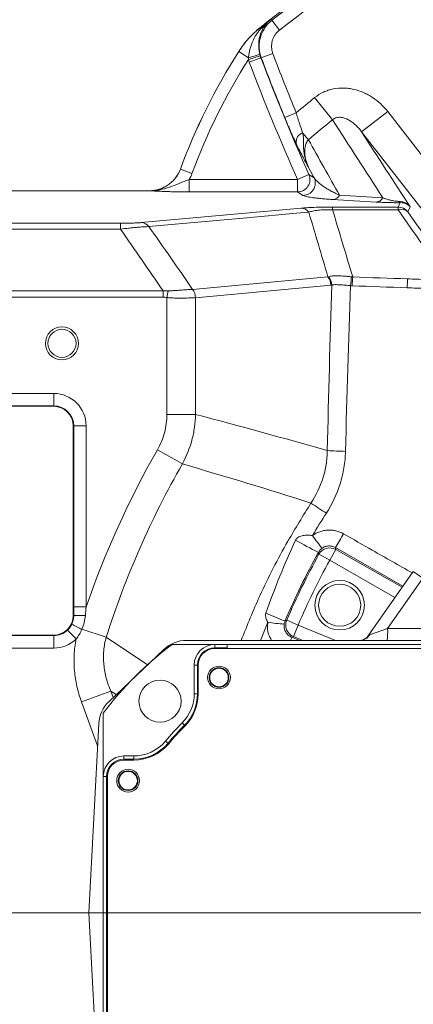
# Model space of a CAD drawing. Header units: millimetres. Extents: x 0 to 16820, y 0 to 11880.
# Tile 9 of 100: x 2556 to 2652, y 6308 to 6547. Entities that reach past the tile are written whole.
import ezdxf

# ---------------------------------------------------------------- set-up
doc = ezdxf.new("R2010")
doc.units = ezdxf.units.MM
doc.header["$LTSCALE"] = 20
doc.linetypes.add('CENTERX2', pattern=[20.32, 12.7, -2.54, 2.54, -2.54])
doc.styles.add('SLDTEXTSTYLE0', font='TXT', dxfattribs={"width": 0.605})
doc.dimstyles.new('SLDDIMSTYLE1', dxfattribs={"dimtxt": 140, "dimasz": 100, "dimexe": 0, "dimexo": 0.0625, "dimgap": 35, "dimtad": 1, "dimtoh": 1, "dimdec": 4, "dimlfac": 20, "dimzin": 12, "dimdsep": 46, "dimtxsty": 'SLDTEXTSTYLE0', "dimsah": 1, "dimcen": 0.09, "dimadec": 1, "dimazin": 0, "dimtfac": 1, "dimtofl": 0, "dimtmove": 0, "dimatfit": 3, "dimfxl": 1, "dimfrac": 2, "dimtolj": 1, "dimtzin": 12, "dimarcsym": 0})

# ---------------------------------------------------------------- blocks, each defined once
blk = doc.blocks.new('*D4')
at = {"color": 7, "linetype": 'Continuous', "lineweight": 0}
for p, q in [((1293.27, 6330.23), (473.82, 6330.23)), ((4279.76, 6330.23), (5099.21, 6330.23))]:
    blk.add_line(p, q, dxfattribs=at)
blk.add_arc((2786.51, 6330.23), 2282.69, 0, 180, dxfattribs=at)
for points in [[(503.82, 6330.23), (521, 6429.88), (491.01, 6430.54)], [(5069.21, 6330.23), (5082.02, 6430.54), (5052.02, 6429.88)]]:
    blk.add_solid(points, dxfattribs=at)
at = {"color": 7, "linetype": 'Continuous', "lineweight": 0, "char_height": 140, "attachment_point": 1, "style": 'SLDTEXTSTYLE0'}
for s, insert in [('180°', (2643.81, 8793.4)), ('+', (2531.57, 8793.4))]:
    blk.add_mtext(s, dxfattribs=dict(at, insert=insert))
blk = doc.blocks.new('*D5')
at = {"color": 7, "linetype": 'Continuous', "lineweight": 0}
for p, q in [((1293.27, 6330.23), (473.82, 6330.23)), ((4279.76, 6330.23), (5099.21, 6330.23))]:
    blk.add_line(p, q, dxfattribs=at)
blk.add_arc((2786.51, 6330.23), 2282.69, 180, 0, dxfattribs=at)
for points in [[(503.82, 6330.23), (491.01, 6229.93), (521, 6230.59)], [(5069.21, 6330.23), (5052.02, 6230.59), (5082.02, 6229.93)]]:
    blk.add_solid(points, dxfattribs=at)
at = {"color": 7, "linetype": 'Continuous', "lineweight": 0, "char_height": 140, "attachment_point": 1, "style": 'SLDTEXTSTYLE0'}
for s, insert in [('180°', (2619.65, 4228.01)), ('-', (2555.74, 4228.01))]:
    blk.add_mtext(s, dxfattribs=dict(at, insert=insert))

msp = doc.modelspace()

# ---------------------------------------------------------------- linework, layer by layer
at = {"color": 8, "linetype": 'Continuous', "lineweight": 0}
for p, q in [((2617.2968226, 6546.5313293), (2619.1428146, 6544.1717399)), ((2614.5315761, 6544.8200867), (2614.537889, 6544.8146013)), ((2614.7047331, 6544.6064242), (2614.537889, 6544.8146013)), ((2609.3013045, 6538.9719496), (2609.2952325, 6538.9777357)), ((2611.6560439, 6537.474803), (2609.3013045, 6538.9719496)), ((2614.4963855, 6537.9280326), (2611.6316531, 6537.0525567)), ((2614.6574003, 6537.4556583), (2611.8524589, 6536.4032078)), ((2614.7399125, 6537.4317874), (2617.5447457, 6538.4845262)), ((2631.9925601, 6522.4124187), (2627.6605357, 6527.8001592)), ((2620.42076, 6522.9826825), (2623.1915294, 6524.1220621)), ((2639.0345859, 6519.4901036), (2645.3443477, 6524.3902675)), ((2645.3443477, 6524.3902675), (2672.6318695, 6489.2531241)), ((2626.1898585, 6517.5988559), (2624.7589101, 6519.2711516)), ((2666.3221077, 6484.3529602), (2639.0345859, 6519.4901036)), ((2595.1628257, 6510.4558441), (2595.1686593, 6510.4478877)), ((2597.9790998, 6509.410211), (2595.1686593, 6510.4478877)), ((2626.280423, 6509.1460672), (2623.5451669, 6507.9238879)), ((2597.3009499, 6507.9238879), (2597.3009499, 6504.9279993)), ((2597.3009499, 6507.9238879), (2623.5451669, 6507.9238879)), ((2623.5451669, 6507.9238879), (2623.5451669, 6504.9279993)), ((2587.6741514, 6505.2259891), (2587.6684182, 6505.2342175)), ((2623.5451669, 6504.9279993), (2597.3009499, 6504.9279993)), ((2624.8297025, 6504.0961926), (2623.5451669, 6504.9279993)), ((2585.6810623, 6497.4978149), (2624.3724314, 6501.0047018)), ((2631.97941, 6501.2668402), (2647.8635432, 6501.2668402)), ((2631.97941, 6500.6076827), (2631.97941, 6501.2668402)), ((2647.8635432, 6501.2668402), (2648.387085, 6502.3362998)), ((2647.8635432, 6500.6076827), (2647.8635432, 6501.2668402)), ((2650.8098515, 6501.2936036), (2650.2297039, 6500.1085131)), ((2647.8635432, 6500.6076827), (2631.97941, 6500.6076827)), ((2505.5138564, 6497.3595202), (2580.63802, 6497.3595202)), ((2580.63802, 6497.3595202), (2580.63802, 6495.9134043)), ((2580.63802, 6495.9134043), (2505.5138564, 6495.9134043)), ((2598.1273164, 6481.2991286), (2630.8826782, 6484.3175011)), ((2631.5891938, 6482.3209923), (2598.833832, 6479.3026198)), ((2505.5138564, 6480.938325), (2590.9810296, 6480.938325)), ((2590.9810296, 6479.4185025), (2505.5138564, 6479.4185025)), ((2590.9810296, 6480.938325), (2590.9810296, 6479.4185025)), ((2592.1728423, 6480.9902073), (2591.8950542, 6479.338452)), ((2591.8950542, 6451.0154903), (2591.8950542, 6479.338452)), ((2598.8232575, 6479.3015985), (2598.8232575, 6451.0154903)), ((2518.5138564, 6456.0811112), (2564.5138564, 6456.0811112)), ((2564.5138564, 6456.0811112), (2564.5138564, 6453.0852226)), ((2564.5138564, 6453.0852226), (2518.5138564, 6453.0852226)), ((2564.5138564, 6452.9721786), (2564.5138564, 6453.0852226)), ((2569.2518175, 6448.2342175), (2569.3648615, 6448.2342175)), ((2569.3648615, 6404.3593047), (2569.3648615, 6448.2342175)), ((2569.3648615, 6448.2342175), (2572.3607501, 6448.2342175)), ((2572.3607501, 6448.2342175), (2572.3607501, 6404.3593047)), ((2595.6423074, 6439.0092654), (2589.6229471, 6442.4396154)), ((2632.8035347, 6418.258518), (2631.3169253, 6415.6574911)), ((2632.6740031, 6418.7198726), (2632.8035347, 6418.258518)), ((2649.0096503, 6409.3733965), (2632.6740031, 6418.7198726)), ((2632.8035347, 6418.258518), (2648.8209032, 6409.1038377)), ((2631.3169253, 6415.6574911), (2628.6923441, 6417.1021093)), ((2647.095293, 6406.639411), (2631.3169253, 6415.6574911)), ((2651.5280065, 6412.9699819), (2653.8568493, 6411.3393086)), ((2653.8568493, 6411.3393086), (2645.3177154, 6399.1441615)), ((2569.3648615, 6404.3593047), (2572.3607501, 6404.3593047)), ((2569.2518175, 6402.2342175), (2569.3659877, 6402.2342175)), ((2616.3314887, 6400.6295066), (2614.5522335, 6396.2342175)), ((2623.6506267, 6399.9392495), (2620.8963984, 6401.1180519)), ((2567.8791127, 6398.7403227), (2569.957431, 6396.5825597)), ((2577.2290221, 6397.0460232), (2571.3306577, 6398.929009)), ((2623.6506267, 6399.9392495), (2622.5162376, 6397.1664333)), ((2623.6506267, 6399.9392495), (2632.7069312, 6396.2342175)), ((2640.9641128, 6397.6050045), (2645.3177154, 6399.1441615)), ((2645.3177154, 6399.1441615), (2659.4767643, 6399.1441615)), ((2518.5138564, 6397.3832124), (2564.5138564, 6397.3832124)), ((2564.5138564, 6397.4962564), (2564.5138564, 6397.3832124)), ((2564.5138564, 6394.3873238), (2564.5138564, 6397.3832124)), ((2577.2290221, 6397.0460232), (2587.2499092, 6390.3289433)), ((2622.5162376, 6397.1664333), (2622.1300572, 6397.0079418)), ((2622.1300572, 6397.0079418), (2624.01939, 6396.2342175)), ((2624.7948764, 6396.2342175), (2622.5162376, 6397.1664333)), ((2640.5775816, 6397.3311544), (2640.9641128, 6397.6050045)), ((2564.5138564, 6394.3873238), (2518.5138564, 6394.3873238)), ((2603.5138564, 6394.4312845), (2603.5138564, 6395.2342175)), ((2599.3167894, 6390.2342175), (2598.5138564, 6390.2342175)), ((2578.3001207, 6383.9288629), (2571.236644, 6381.3557868)), ((2578.3001207, 6383.9288629), (2578.8666847, 6382.3735603)), ((2579.6182294, 6383.0867496), (2578.3001207, 6383.9288629)), ((2599.3167894, 6383.3002142), (2598.5138564, 6383.3002142)), ((2575.1325337, 6370.6609898), (2571.236644, 6381.3557868)), ((2596.147929, 6375.6566354), (2595.5805231, 6376.224748)), ((2592.1864409, 6371.3203404), (2591.5694873, 6371.8342175)), ((2581.5138564, 6367.4312845), (2581.5138564, 6368.2342175)), ((2583.8857383, 6367.4312845), (2583.8857383, 6368.2342175)), ((2577.3167894, 6363.2342175), (2576.5138564, 6363.2342175))]:
    msp.add_line(p, q, dxfattribs=at)
at = {"color": 7, "linetype": 'Continuous', "lineweight": 0}
for p, q in [((2587.6684182, 6505.2342175), (2505.5138564, 6505.2342175)), ((2564.5138564, 6452.9721786), (2518.5138564, 6452.9721786)), ((2569.2518175, 6402.2342175), (2569.2518175, 6448.2342175)), ((2640.5775816, 6397.3311544), (2651.5280065, 6412.9699819)), ((2518.5138564, 6397.4962564), (2564.5138564, 6397.4962564)), ((2688.3580643, 6396.2342175), (2596.6644462, 6396.2342175)), ((2577.8982188, 6381.4545205), (2591.1576096, 6394.0372125)), ((2603.5138564, 6395.2342175), (2593.1816725, 6395.2342175)), ((2674.5138564, 6394.2342175), (2603.4478597, 6394.2342175)), ((2606.4789463, 6395.2342175), (2603.5138564, 6395.2342175)), ((2606.4929615, 6394.4312845), (2603.5138564, 6394.4312845)), ((2606.4929615, 6394.4312845), (2606.4789463, 6395.2342175)), ((2606.4789463, 6395.2342175), (2674.5138564, 6395.2342175)), ((2606.4964013, 6394.2342175), (2606.4929615, 6394.4312845)), ((2598.5138564, 6390.2342175), (2598.5138564, 6383.3002142)), ((2599.3167894, 6390.2342175), (2599.3167894, 6383.3002142)), ((2599.4478597, 6390.2342175), (2599.4478597, 6383.2342175)), ((2576.5138564, 6378.5664014), (2576.5138564, 6363.2342175)), ((2573.0138564, 6330.2342175), (2575.4160191, 6376.0702132)), ((2583.8857383, 6368.2342175), (2581.5138564, 6368.2342175)), ((2583.8857383, 6367.4312845), (2581.5138564, 6367.4312845)), ((2583.8857383, 6367.2342175), (2581.5138564, 6367.2342175)), ((2576.5138564, 6363.2342175), (2576.5138564, 6292.2342175)), ((2577.3167894, 6363.2342175), (2577.3167894, 6292.2342175)), ((2577.5138564, 6363.2342175), (2577.5138564, 6292.2342175)), ((2573.0138564, 6330.2342175), (2575.4160191, 6284.3982219))]:
    msp.add_line(p, q, dxfattribs=at)
at = {"color": 7, "linetype": 'CENTERX2', "lineweight": 0}
msp.add_line((2786.5138564, 6330.2342175), (1293.2695837, 6330.2342175), dxfattribs=at)
msp.add_line((2786.5138564, 6330.2342175), (1293.2695837, 6330.2342175), dxfattribs=at)
at = {"color": 8, "linetype": 'Continuous', "lineweight": 0, "flags": 128}
for points in [[(2616.8525521, 6546.6493654), (2617.0329593, 6546.6014456), (2617.2415167, 6546.5460286), (2617.2968226, 6546.5313293)], [(2614.7399125, 6537.4317874), (2614.6852056, 6537.4476147), (2614.6574003, 6537.4556583)], [(2626.280423, 6509.1460672), (2626.7621958, 6508.8356863), (2627.5618241, 6508.3212517)], [(2626.2389017, 6500.0363568), (2623.2386195, 6499.7644282), (2611.2374902, 6498.6767141), (2587.5474401, 6496.5295827)], [(2628.6923441, 6417.1021093), (2628.5741418, 6417.537022), (2628.5702292, 6417.5514437)], [(2620.4931718, 6400.9485971), (2620.646362, 6401.0130227), (2620.8963984, 6401.1180519)]]:
    msp.add_lwpolyline(points, dxfattribs=at)
at = {"color": 7, "linetype": 'Continuous', "lineweight": 30}
for radius in [2051, 593]:
    msp.add_circle((2786.5138564, 6330.2342175), radius, dxfattribs=at)
at = {"color": 7, "linetype": 'Continuous', "lineweight": 0}
for centre, radius in [((2566.5138564, 6468.2342175), 4), ((2566.5138564, 6468.2342175), 3.4), ((2633.7188685, 6404.7573125), 6), ((2633.7188685, 6404.7573125), 5.1), ((2604.5138564, 6387.2342175), 2.75), ((2604.5138564, 6387.2342175), 2.375), ((2604.5138564, 6387.2342175), 2.244097), ((2590.2486148, 6381.4994592), 5.1), ((2582.5138564, 6362.2342175), 2.75), ((2582.5138564, 6362.2342175), 2.375), ((2582.5138564, 6362.2342175), 2.244097)]:
    msp.add_circle(centre, radius, dxfattribs=at)
for centre, radius, start, end in [((2786.5138564, 6330.2342175), 275, 111.903600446, 128.710826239), ((2735.8758092, 6458.4957028), 150, 147.55112169, 159.732662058), ((2564.5138564, 6448.2342175), 4.7379611, 0, 90), ((2564.5138564, 6402.2342175), 4.7379611, 270, 0), ((2596.6644462, 6388.2342175), 8, 90, 133.5), ((2641.5138564, 6330.2342175), 81, 126.633461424, 143.366538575), ((2603.5138564, 6390.2342175), 5, 90, 180), ((2603.5138564, 6390.2342175), 4.197067, 90, 180), ((2603.4478597, 6390.2342175), 4, 90, 180), ((2588.5138564, 6383.3002142), 10, 314.964349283, 0), ((2588.5138564, 6383.3002142), 10.802933, 314.964349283, 0), ((2588.4478597, 6383.2342175), 11, 315.035650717, 0), ((2583.4050554, 6375.6515255), 8, 133.5, 177), ((2641.5138564, 6330.2342175), 65, 134.964349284, 140.2081805), ((2641.5138564, 6330.2342175), 64.197067, 134.964349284, 140.2081805), ((2641.5138564, 6330.2342175), 64, 135.035650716, 140.2081805), ((2583.8857383, 6378.2342175), 10, 270, 320.2081805), ((2583.8857383, 6378.2342175), 10.802933, 270, 320.2081805), ((2583.8857383, 6378.2342175), 11, 270, 320.2081805), ((2581.5138564, 6363.2342175), 5, 90, 180), ((2581.5138564, 6363.2342175), 4.197067, 90, 180), ((2581.5138564, 6363.2342175), 4, 90, 180)]:
    msp.add_arc(centre, radius, start, end, dxfattribs=at)
at = {"color": 8, "linetype": 'Continuous', "lineweight": 0}
for centre, radius, start, end in [((2786.5138564, 6330.2342175), 274.6249171, 111.962645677, 128.037354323), ((2786.5138564, 6330.2342175), 271.6290285, 111.962645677, 128.037354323), ((2786.5138564, 6330.2342175), 274.9917716, 128.095106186, 128.710514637), ((2614.5227936, 6545.8307263), 1.237747, 278.452673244, 317.068867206), ((2735.8758092, 6458.4957028), 149.9917716, 147.551742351, 159.734741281), ((2735.8758092, 6458.4957028), 146.995883, 147.695730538, 159.734741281), ((2608.2849011, 6553.285603), 16.1661993, 282.036239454, 292.1781559), ((3082.5024919, 6712.9972369), 499.6937818, 200.566745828, 204.07625898), ((3082.5024919, 6712.9972369), 499.6249171, 200.572632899, 202.353159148), ((3082.5024919, 6712.9972369), 496.6290285, 200.572632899, 202.353159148), ((3082.5024919, 6712.9972369), 502.6896704, 200.566745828, 204.07625898), ((2786.5138564, 6330.2342175), 253.5087351, 128.801096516, 130.109266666), ((2786.5138564, 6330.2342175), 246.5954015, 128.801096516, 130.552911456), ((2625.6718447, 6516.9175154), 2.5244907, 111.20040749, 183.771481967), ((2623.5281354, 6507.9349322), 3.0069811, 270.324524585, 23.751734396), ((2624.8126046, 6507.1031375), 3.0069935, 270.325788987, 23.897000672), ((2631.8173168, 6505.2943373), 2.2018566, 275.307666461, 329.377766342), ((2642.3461466, 6504.5958428), 2.125548, 275.634166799, 329.2090332), ((2624.2457337, 6498.4775249), 2.5303509, 38.028520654, 87.129931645), ((2647.8593258, 6498.2623366), 3.0045065, 37.913354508, 89.919575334), ((2648.5582782, 6502.9267131), 0.6147316, 206.929057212, 253.830228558), ((2648.6470533, 6498.4640576), 2.282327, 46.097182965, 110.077715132), ((2585.5543733, 6494.9706635), 2.530325, 38.031490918, 87.130100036), ((2628.2535812, 6482.2638644), 3.3361018, 0.981190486, 37.994059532), ((2628.4538353, 6482.230944), 3.371436, 2.035365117, 39.62981902), ((2678.3933003, 6479.1315545), 42.1306283, 172.87099232, 175.796432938), ((2681.0537768, 6480.5642155), 44.3348031, 175.127641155, 177.888434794), ((2701.2766644, 6480.0684986), 51.2545893, 175.762289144, 178.184763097), ((2595.4824108, 6479.2363322), 3.3414841, 1.119179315, 38.112802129), ((2595.4982194, 6479.2454918), 3.3361018, 0.981190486, 37.994059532), ((2564.5138564, 6448.2342175), 7.8468937, 0, 90), ((2564.5138564, 6448.2342175), 4.8510051, 0, 90), ((2786.5138564, 6330.2342175), 226.6188022, 150.321784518, 160.90766299), ((2636.3201169, 6518.2983028), 76.2580377, 265.789357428, 269.102930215), ((2786.5138564, 6330.2342175), 219.6905989, 150.321784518, 162.294907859), ((2693.3195984, 6525.927434), 117.137462, 235.381701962, 237.562675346), ((2682.6266968, 6523.9120232), 119.3091553, 240.048409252, 243.058601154), ((2687.4997654, 6464.0240545), 73.7418701, 215.060438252, 218.06230191), ((2582.0926722, 6451.1591062), 60.0897239, 327.326802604, 331.040989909), ((2631.3206582, 6415.6442202), 3.0055741, 60.437316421, 150.98348039), ((2786.5138564, 6330.2342175), 180.1489949, 151.170796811, 156.829203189), ((2786.5138564, 6330.2342175), 177.1531063, 151.170796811, 156.829203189), ((2571.6027664, 6363.2126171), 39.0856556, 89.147615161, 93.280693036), ((2641.9812493, 6460.7159273), 63.5127643, 245.725501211, 250.22502671), ((2622.539758, 6438.6112127), 38.4857455, 260.716856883, 266.634829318), ((2623.6633824, 6399.9444783), 3.0055741, 157.01651961, 247.562683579), ((2564.5138564, 6402.2342175), 4.8510051, 270, 313.925584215), ((2596.2005444, 6452.1430009), 58.7387453, 242.294775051, 244.950675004), ((2628.4368458, 6398.4324457), 16.8958662, 352.524369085, 2.414222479), ((2564.5138564, 6402.2342175), 7.8468937, 270, 313.925584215), ((2591.5420058, 6408.5322307), 32.6869718, 337.899278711, 339.35570499), ((2638.5978603, 6398.9613545), 2.727423, 270.829716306, 330.178409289)]:
    msp.add_arc(centre, radius, start, end, dxfattribs=at)
for centre, major_axis, ratio, start_param, end_param in [((3615.6980685, 5332.2421326), (-1165.1605894, 1499.2268484), 0.0413286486, 0.6457613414, 0.6636944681), ((3618.0642292, 5334.0796941), (-1165.1655646, 1496.2245281), 0.0413490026, 0.6456809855, 0.6636141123)]:
    msp.add_ellipse(centre, major_axis=major_axis, ratio=ratio, start_param=start_param, end_param=end_param, dxfattribs=at)
for points, knots in [([(2614.7399125, 6537.4317874), (2614.5908687, 6537.8297984), (2614.4748412, 6538.235602), (2614.3073611, 6539.0624506), (2614.2560215, 6539.4867408), (2614.2213555, 6540.3286923), (2614.2372289, 6540.7475551), (2614.3102454, 6541.3727182), (2614.342823, 6541.5805817), (2614.4248214, 6541.9952368), (2614.4744698, 6542.2025976), (2614.6463387, 6542.8123907), (2614.791785, 6543.2058421), (2615.1430426, 6543.9671704), (2615.3502445, 6544.337085), (2616.0578213, 6545.3926617), (2616.6277475, 6546.0070752), (2617.2968226, 6546.5313293)], [0, 0, 0, 0, 0.125, 0.125, 0.25, 0.25, 0.375, 0.375, 0.4375, 0.4375, 0.5, 0.5, 0.625, 0.625, 0.75, 0.75, 1, 1, 1, 1]), ([(2614.7047331, 6544.6064242), (2615.0377775, 6544.9761532), (2615.3835974, 6545.3304881), (2616.0996736, 6546.0109444), (2616.4708868, 6546.3378233), (2616.8525521, 6546.6493654)], [0, 0, 0, 0, 0.5, 0.5, 1, 1, 1, 1]), ([(2615.4290385, 6544.9876735), (2615.6320912, 6545.3064975), (2615.8525534, 6545.6028146), (2616.2084171, 6546.0174405), (2616.3312558, 6546.1506385), (2616.5854653, 6546.4073024), (2616.7175172, 6546.531361), (2616.8525521, 6546.6493654)], [0, 0, 0, 0, 0.5, 0.5, 0.75, 0.75, 1, 1, 1, 1]), ([(2609.3013045, 6538.9719496), (2610.0091294, 6540.0850899), (2610.8008183, 6541.1286105), (2612.5482989, 6543.0794217), (2613.5085998, 6543.9895788), (2614.537889, 6544.8146013)], [0, 0, 0, 0, 0.5, 0.5, 1, 1, 1, 1]), ([(2611.6560439, 6537.474803), (2611.6811722, 6537.8130453), (2611.7217007, 6538.1481685), (2611.8316481, 6538.812863), (2611.9012753, 6539.1428521), (2612.0664471, 6539.7901451), (2612.1621176, 6540.1084262), (2612.378483, 6540.7349889), (2612.4996065, 6541.044172), (2612.8963233, 6541.9493978), (2613.2045041, 6542.5230572), (2613.7271098, 6543.3416147), (2613.9116415, 6543.6076101), (2614.2964581, 6544.1205814), (2614.497185, 6544.3682125), (2614.7047331, 6544.6064242)], [0, 0, 0, 0, 0.125, 0.125, 0.25, 0.25, 0.375, 0.375, 0.5, 0.5, 0.75, 0.75, 0.875, 0.875, 1, 1, 1, 1]), ([(2615.4290385, 6544.9876735), (2615.2984496, 6544.7826289), (2615.1722184, 6544.5649645), (2614.9353597, 6544.1073533), (2614.8242658, 6543.8664322), (2614.5231303, 6543.117761), (2614.3646111, 6542.5853833), (2614.2062359, 6541.7311029), (2614.16684, 6541.4359954), (2614.1195075, 6540.8381238), (2614.1111842, 6540.5339071), (2614.1283321, 6539.9130977), (2614.1541951, 6539.5941432), (2614.2427857, 6538.9559343), (2614.3052152, 6538.6363086), (2614.3874436, 6538.3154669)], [0, 0, 0, 0, 0.125, 0.125, 0.25, 0.25, 0.5, 0.5, 0.625, 0.625, 0.75, 0.75, 0.875, 0.875, 1, 1, 1, 1]), ([(2619.1428146, 6544.1717399), (2618.724283, 6543.8443075), (2618.3677301, 6543.460471), (2617.925076, 6542.8008315), (2617.7954575, 6542.5696404), (2617.5757597, 6542.0937968), (2617.4848071, 6541.8478664), (2617.3415581, 6541.3396228), (2617.2899621, 6541.0781743), (2617.229245, 6540.5571086), (2617.2194255, 6540.2952729), (2617.2413589, 6539.7689648), (2617.2736136, 6539.5037425), (2617.3786592, 6538.9869173), (2617.4513805, 6538.7332809), (2617.5447457, 6538.4845262)], [0, 0, 0, 0, 0.25, 0.25, 0.375, 0.375, 0.5, 0.5, 0.625, 0.625, 0.75, 0.75, 0.875, 0.875, 1, 1, 1, 1]), ([(2627.6605357, 6527.8001592), (2628.3209813, 6528.3311918), (2629.0295231, 6528.769488), (2630.160311, 6529.2958664), (2630.5486682, 6529.4492912), (2631.3486878, 6529.7112052), (2631.7596418, 6529.8189536), (2632.9885615, 6530.0665986), (2633.8152765, 6530.1362032), (2635.0656443, 6530.1083891), (2635.4856347, 6530.0766928), (2636.3227067, 6529.9694337), (2636.7342667, 6529.8947622), (2637.9497603, 6529.6128738), (2638.7346729, 6529.3482826), (2639.876929, 6528.8454828), (2640.2517831, 6528.6600925), (2640.9896981, 6528.2537394), (2641.3488721, 6528.0348148), (2642.3903236, 6527.3386346), (2643.0406136, 6526.8202133), (2644.2579694, 6525.6806874), (2644.8273374, 6525.0560028), (2645.3443477, 6524.3902675)], [0, 0, 0, 0, 0.125, 0.125, 0.1875, 0.1875, 0.25, 0.25, 0.375, 0.375, 0.4375, 0.4375, 0.5, 0.5, 0.625, 0.625, 0.6875, 0.6875, 0.75, 0.75, 0.875, 0.875, 1, 1, 1, 1]), ([(2623.1528212, 6516.7514613), (2622.7278338, 6517.6532832), (2622.2815572, 6518.6358857), (2621.7007074, 6519.9597538), (2621.5832661, 6520.2296467), (2621.3496765, 6520.7708888), (2621.2330752, 6521.0432638), (2620.8838765, 6521.8655614), (2620.6518852, 6522.420627), (2620.42076, 6522.9826825)], [0, 0, 0, 0, 0.5, 0.5, 0.625, 0.625, 0.75, 0.75, 1, 1, 1, 1]), ([(2623.1915294, 6524.1220621), (2623.3192206, 6523.686669), (2623.4485721, 6523.2562112), (2623.7105268, 6522.405095), (2623.8439075, 6521.9820403), (2624.2435438, 6520.7454358), (2624.5047135, 6519.9774604), (2624.7589101, 6519.2711516)], [0, 0, 0, 0, 0.25, 0.25, 0.5, 0.5, 1, 1, 1, 1]), ([(2639.0345859, 6519.4901036), (2638.6379117, 6520.03403), (2638.2003418, 6520.5425889), (2637.2292352, 6521.4766659), (2636.6915273, 6521.9060295), (2635.8071215, 6522.4309583), (2635.4986193, 6522.5867014), (2634.8417167, 6522.84212), (2634.4944521, 6522.9413171), (2633.949493, 6523.013659), (2633.7640855, 6523.0247189), (2633.3910678, 6523.0126679), (2633.2003656, 6522.9890881), (2632.8287224, 6522.8994977), (2632.6449015, 6522.8327461), (2632.2982574, 6522.6534652), (2632.1385973, 6522.5432165), (2631.9925601, 6522.4124187)], [0, 0, 0, 0, 0.25, 0.25, 0.5, 0.5, 0.625, 0.625, 0.75, 0.75, 0.8125, 0.8125, 0.875, 0.875, 0.9375, 0.9375, 1, 1, 1, 1]), ([(2624.7589101, 6519.2711516), (2624.8390829, 6518.8965364), (2624.8954979, 6518.5327839), (2624.9589459, 6517.8065932), (2624.9656429, 6517.4432632), (2624.9663393, 6516.7051437), (2624.9625958, 6516.3309012), (2624.9838202, 6515.578584), (2625.0084091, 6515.2012668), (2625.1371835, 6514.0773088), (2625.2957536, 6513.3360202), (2625.7352229, 6511.8939664), (2626.0148509, 6511.192405), (2626.3434441, 6510.5166834)], [0, 0, 0, 0, 0.125, 0.125, 0.25, 0.25, 0.375, 0.375, 0.5, 0.5, 0.75, 0.75, 1, 1, 1, 1]), ([(2626.1898585, 6517.5988559), (2625.9511691, 6517.348054), (2625.7766599, 6517.063822), (2625.5100614, 6516.4600822), (2625.4220918, 6516.1471427), (2625.2497277, 6515.2158307), (2625.2509719, 6514.5885162), (2625.3798087, 6513.3717661), (2625.5103301, 6512.7742088), (2625.8613997, 6511.6192278), (2626.0824776, 6511.0599483), (2626.3434441, 6510.5166834)], [0, 0, 0, 0, 0.125, 0.125, 0.25, 0.25, 0.5, 0.5, 0.75, 0.75, 1, 1, 1, 1]), ([(2623.1528212, 6516.7514613), (2623.4737452, 6516.0704618), (2623.770515, 6515.4602505), (2624.3288096, 6514.3413882), (2624.5913244, 6513.830378), (2625.1030386, 6512.8473051), (2625.3523239, 6512.3750191), (2625.7247609, 6511.6737002), (2625.8485493, 6511.4413991), (2626.0341404, 6511.0940056), (2626.0959869, 6510.9783894), (2626.2197047, 6510.7473703), (2626.2819839, 6510.6312077), (2626.3434441, 6510.5166834)], [0, 0, 0, 0, 0.25, 0.25, 0.5, 0.5, 0.75, 0.75, 0.875, 0.875, 0.9375, 0.9375, 1, 1, 1, 1]), ([(2587.6741514, 6505.2259891), (2588.0828176, 6505.2256972), (2588.488267, 6505.2565415), (2589.2928031, 6505.3798147), (2589.6921943, 6505.4728928), (2590.4627433, 6505.7153347), (2590.8367883, 6505.864988), (2591.562357, 6506.221317), (2591.9165041, 6506.430146), (2592.5808786, 6506.8939381), (2592.8928335, 6507.1491579), (2593.4768244, 6507.705616), (2593.75064, 6508.009245), (2594.4958398, 6508.9756861), (2594.8861135, 6509.6809554), (2595.1686593, 6510.4478877)], [0, 0, 0, 0, 0.125, 0.125, 0.25, 0.25, 0.375, 0.375, 0.5, 0.5, 0.625, 0.625, 0.75, 0.75, 1, 1, 1, 1]), ([(2627.5618241, 6508.3212517), (2627.8078689, 6507.9718128), (2628.1308611, 6507.6231629), (2628.893874, 6506.9267497), (2629.3347086, 6506.5790002), (2630.0858729, 6506.0579153), (2630.3514568, 6505.8843127), (2630.9163774, 6505.5373012), (2631.2156208, 6505.3639521), (2631.850482, 6505.0196036), (2632.1862999, 6504.848361), (2632.9065113, 6504.5083623), (2633.2902312, 6504.3395696), (2633.7121123, 6504.1727657)], [0, 0, 0, 0, 0.25, 0.25, 0.5, 0.5, 0.625, 0.625, 0.75, 0.75, 0.875, 0.875, 1, 1, 1, 1]), ([(2597.3009499, 6507.9238879), (2596.8836328, 6507.7809174), (2596.4748431, 6507.6311973), (2595.6682624, 6507.3215816), (2595.2697046, 6507.161451), (2594.0879872, 6506.6825225), (2593.3159439, 6506.3651085), (2591.7427382, 6505.8167949), (2590.9467799, 6505.5890514), (2589.734501, 6505.3623556), (2589.3271668, 6505.3055008), (2588.7110375, 6505.2515636), (2588.5048116, 6505.2387986), (2588.0906664, 6505.2241421), (2587.881023, 6505.2222847), (2587.6741514, 6505.2259891)], [0, 0, 0, 0, 0.125, 0.125, 0.25, 0.25, 0.5, 0.5, 0.75, 0.75, 0.875, 0.875, 0.9375, 0.9375, 1, 1, 1, 1]), ([(2597.3009499, 6504.9279993), (2596.3282578, 6504.9279993), (2595.3884643, 6504.9372688), (2594.0179713, 6504.9622173), (2593.5743352, 6504.9723123), (2592.7225386, 6504.9951798), (2592.3119997, 6505.0080004), (2591.5165755, 6505.0359579), (2591.1306544, 6505.0511449), (2590.3848579, 6505.0831824), (2590.0262088, 6505.0999681), (2589.3290782, 6505.1346248), (2588.9906143, 6505.1524968), (2588.4918335, 6505.1797846), (2588.3270574, 6505.1889605), (2587.9994095, 6505.2074146), (2587.8354792, 6505.2167545), (2587.6741514, 6505.2259891)], [0, 0, 0, 0, 0.25, 0.25, 0.375, 0.375, 0.5, 0.5, 0.625, 0.625, 0.75, 0.75, 0.875, 0.875, 0.9375, 0.9375, 1, 1, 1, 1]), ([(2632.020997, 6503.1019215), (2631.4532807, 6503.1363995), (2630.9415647, 6503.1726965), (2629.9925193, 6503.2477068), (2629.555945, 6503.2864446), (2628.7426002, 6503.3658629), (2628.3649033, 6503.4066902), (2627.6682279, 6503.4893285), (2627.3496776, 6503.5310626), (2626.4738668, 6503.6573773), (2625.9949295, 6503.7430491), (2625.2434475, 6503.9172682), (2624.9694956, 6504.0057958), (2624.8297025, 6504.0961926)], [0, 0, 0, 0, 0.125, 0.125, 0.25, 0.25, 0.375, 0.375, 0.5, 0.5, 0.75, 0.75, 1, 1, 1, 1]), ([(2644.1720787, 6503.507759), (2644.4109066, 6503.4194079), (2644.6597936, 6503.3320447), (2645.1874758, 6503.1603028), (2645.4668322, 6503.075584), (2645.9188993, 6502.954331), (2646.0752649, 6502.914858), (2646.4052281, 6502.8387934), (2646.5804115, 6502.8018235), (2646.9508498, 6502.7349109), (2647.1448347, 6502.7047889), (2647.4642053, 6502.6704345), (2647.5735616, 6502.6611505), (2647.7933933, 6502.6492189), (2647.904398, 6502.646644), (2648.0102032, 6502.6483092)], [0, 0, 0, 0, 0.25, 0.25, 0.5, 0.5, 0.625, 0.625, 0.75, 0.75, 0.875, 0.875, 0.9375, 0.9375, 1, 1, 1, 1]), ([(2624.3724314, 6501.0047018), (2624.7729816, 6501.0410067), (2625.2241024, 6501.0750543), (2625.9947558, 6501.1219312), (2626.2674118, 6501.1368528), (2626.8494089, 6501.1650587), (2627.1613992, 6501.1784396), (2628.1432821, 6501.2148828), (2628.8507034, 6501.2340916), (2630.384609, 6501.2604071), (2631.1721579, 6501.2668402), (2631.97941, 6501.2668402)], [0, 0, 0, 0, 0.25, 0.25, 0.375, 0.375, 0.5, 0.5, 0.75, 0.75, 1, 1, 1, 1]), ([(2648.387085, 6502.3362998), (2648.1144818, 6502.3316003), (2647.8358184, 6502.3292032), (2647.4099372, 6502.3286035), (2647.2660263, 6502.3289149), (2646.9836714, 6502.3304256), (2646.8442626, 6502.3316192), (2646.4305695, 6502.3363232), (2646.1587706, 6502.3409945), (2645.6347274, 6502.3524164), (2645.3836436, 6502.3591164), (2644.654362, 6502.3813835), (2644.1973558, 6502.3992014), (2643.3393236, 6502.4378212), (2642.9375307, 6502.4586572), (2642.5548252, 6502.4805632)], [0, 0, 0, 0, 0.125, 0.125, 0.1875, 0.1875, 0.25, 0.25, 0.375, 0.375, 0.5, 0.5, 0.75, 0.75, 1, 1, 1, 1]), ([(2648.0102032, 6502.6483092), (2648.2816494, 6502.6525814), (2648.5477928, 6502.6228477), (2649.0686518, 6502.5023797), (2649.3260143, 6502.4098285), (2649.8062399, 6502.1734145), (2650.0311811, 6502.0297519), (2650.3453648, 6501.7775431), (2650.4460165, 6501.6873384), (2650.6359857, 6501.4976832), (2650.7266991, 6501.3966852), (2650.8098515, 6501.2936036)], [0, 0, 0, 0, 0.25, 0.25, 0.5, 0.5, 0.75, 0.75, 0.875, 0.875, 1, 1, 1, 1]), ([(2648.387085, 6502.3362998), (2648.6308628, 6502.3449503), (2648.8674883, 6502.3254119), (2649.3246401, 6502.23681), (2649.5466379, 6502.1667745), (2649.9595967, 6501.9846253), (2650.1519366, 6501.8725935), (2650.5070545, 6501.6094032), (2650.6694661, 6501.4576673), (2650.8098515, 6501.2936036)], [0, 0, 0, 0, 0.25, 0.25, 0.5, 0.5, 0.75, 0.75, 1, 1, 1, 1]), ([(2631.97941, 6500.6076827), (2631.3339758, 6500.6297338), (2630.7037492, 6500.6311866), (2629.4894819, 6500.5899848), (2628.9489456, 6500.5491464), (2628.2144675, 6500.4647063), (2627.9861787, 6500.4330135), (2627.5635335, 6500.364875), (2627.3678416, 6500.3282643), (2627.0024751, 6500.2508127), (2626.8324107, 6500.2098399), (2626.5179024, 6500.1251318), (2626.3731221, 6500.0813492), (2626.2389017, 6500.0363568)], [0, 0, 0, 0, 0.25, 0.25, 0.5, 0.5, 0.625, 0.625, 0.75, 0.75, 0.875, 0.875, 1, 1, 1, 1]), ([(2580.63802, 6497.3595202), (2581.1386575, 6497.3595202), (2581.6396354, 6497.3620292), (2582.3679038, 6497.3701282), (2582.607333, 6497.3735489), (2583.0788063, 6497.3819908), (2583.3113998, 6497.3870394), (2583.7561281, 6497.3986143), (2583.969789, 6497.4051619), (2584.3786991, 6497.4198648), (2584.575457, 6497.4280988), (2585.1226359, 6497.4547838), (2585.4301081, 6497.4750691), (2585.6810623, 6497.4978149)], [0, 0, 0, 0, 0.25, 0.25, 0.375, 0.375, 0.5, 0.5, 0.625, 0.625, 0.75, 0.75, 1, 1, 1, 1]), ([(2587.5474401, 6496.5295827), (2587.1788133, 6496.5219182), (2586.744199, 6496.5020756), (2585.9932785, 6496.4540389), (2585.7259386, 6496.4348969), (2585.1712393, 6496.3914431), (2584.8823639, 6496.3670428), (2584.282224, 6496.3130445), (2583.9691873, 6496.2832642), (2583.331062, 6496.2195449), (2583.0061513, 6496.1856451), (2582.0149328, 6496.0781845), (2581.3288501, 6495.9984482), (2580.63802, 6495.9134043)], [0, 0, 0, 0, 0.25, 0.25, 0.375, 0.375, 0.5, 0.5, 0.625, 0.625, 0.75, 0.75, 1, 1, 1, 1]), ([(2631.0504526, 6484.3813298), (2631.1709587, 6484.4321915), (2631.309061, 6484.4733901), (2631.6164373, 6484.5381528), (2631.7854872, 6484.5618814), (2632.1558271, 6484.5957321), (2632.3570906, 6484.6058532), (2632.7951646, 6484.6149559), (2633.0300251, 6484.6138172), (2633.5191131, 6484.6027474), (2633.7750959, 6484.5928571), (2634.311069, 6484.5654462), (2634.5915492, 6484.5478155), (2635.153897, 6484.5063627), (2635.4376978, 6484.4824789), (2636.0103007, 6484.4273725), (2636.3006785, 6484.3959428), (2636.588374, 6484.360128)], [0, 0, 0, 0, 0.125, 0.125, 0.25, 0.25, 0.375, 0.375, 0.5, 0.5, 0.625, 0.625, 0.75, 0.75, 0.875, 0.875, 1, 1, 1, 1]), ([(2636.3760069, 6482.2197416), (2635.9183435, 6482.2664434), (2635.4674205, 6482.3023271), (2634.8019148, 6482.3529371), (2634.5809055, 6482.369128), (2634.1557635, 6482.3989972), (2633.9500629, 6482.4128003), (2633.353282, 6482.4486327), (2632.9795707, 6482.4657199), (2632.4944762, 6482.4574743), (2632.3438841, 6482.4490396), (2632.065116, 6482.4147073), (2631.9368932, 6482.3885852), (2631.8231442, 6482.3506851)], [0, 0, 0, 0, 0.25, 0.25, 0.375, 0.375, 0.5, 0.5, 0.75, 0.75, 0.875, 0.875, 1, 1, 1, 1]), ([(2592.1728423, 6480.9902073), (2592.4781205, 6480.9808812), (2592.7816998, 6480.9830872), (2593.3748459, 6480.9995536), (2593.6656944, 6481.0138371), (2594.2367871, 6481.047794), (2594.518445, 6481.0676288), (2595.0638904, 6481.1080472), (2595.3269285, 6481.1285697), (2595.8346461, 6481.1676434), (2596.0793199, 6481.1862138), (2596.5503377, 6481.219908), (2596.7767414, 6481.2350223), (2597.4139556, 6481.2733291), (2597.7886733, 6481.2895808), (2598.1114809, 6481.2987353)], [0, 0, 0, 0, 0.125, 0.125, 0.25, 0.25, 0.375, 0.375, 0.5, 0.5, 0.625, 0.625, 0.75, 0.75, 1, 1, 1, 1]), ([(2598.8232575, 6479.3015985), (2598.7798628, 6479.2988586), (2598.7340869, 6479.2961128), (2598.6415434, 6479.2908234), (2598.5941532, 6479.2882407), (2598.4486661, 6479.2806518), (2598.3472565, 6479.2758035), (2598.0299544, 6479.2617467), (2597.801044, 6479.2530016), (2597.3080861, 6479.2366109), (2597.0419782, 6479.2289209), (2596.4874407, 6479.2156631), (2596.1983314, 6479.2100515), (2595.5968491, 6479.2022443), (2595.2844778, 6479.2000332), (2594.6356657, 6479.2015354), (2594.3024046, 6479.2052848), (2593.6297852, 6479.2219602), (2593.2887497, 6479.2348643), (2592.7702046, 6479.2646686), (2592.5961877, 6479.2763593), (2592.3333932, 6479.2971443), (2592.2456652, 6479.3046035), (2592.0703448, 6479.3206491), (2591.981411, 6479.3293751), (2591.8950542, 6479.338452)], [0, 0, 0, 0, 0.03125, 0.03125, 0.0625, 0.0625, 0.125, 0.125, 0.25, 0.25, 0.375, 0.375, 0.5, 0.5, 0.625, 0.625, 0.75, 0.75, 0.875, 0.875, 0.9375, 0.9375, 0.96875, 0.96875, 1, 1, 1, 1]), ([(2589.6229471, 6442.4396154), (2590.368594, 6443.7480294), (2590.9325752, 6445.1226846), (2591.5072711, 6447.2835833), (2591.6535147, 6448.0247657), (2591.8469349, 6449.5135988), (2591.8950542, 6450.2623823), (2591.8950542, 6451.0154903)], [0, 0, 0, 0, 0.5, 0.5, 0.75, 0.75, 1, 1, 1, 1]), ([(2591.8950542, 6451.0154903), (2592.5617209, 6451.0154903), (2593.2514833, 6451.0154903), (2594.609156, 6451.0154903), (2595.2762521, 6451.0154903), (2596.5138564, 6451.0154903), (2597.083595, 6451.0154903), (2598.0717363, 6451.0154903), (2598.4899241, 6451.0154903), (2598.8232575, 6451.0154903)], [0, 0, 0, 0, 0.25, 0.25, 0.5, 0.5, 0.75, 0.75, 1, 1, 1, 1]), ([(2598.8232575, 6451.0154903), (2598.8036113, 6449.9643381), (2598.7212219, 6448.9194365), (2598.5033963, 6447.3614724), (2598.4148015, 6446.842578), (2598.2068558, 6445.8136905), (2598.0877844, 6445.3046628), (2597.4184437, 6442.7860631), (2596.6489605, 6440.855126), (2595.6423074, 6439.0092654)], [0, 0, 0, 0, 0.25, 0.25, 0.375, 0.375, 0.5, 0.5, 1, 1, 1, 1]), ([(2626.7730339, 6429.5285764), (2628.0260115, 6431.4168202), (2628.9908416, 6433.431434), (2629.995284, 6436.6473397), (2630.2555472, 6437.7577486), (2630.609161, 6439.9868239), (2630.7051951, 6441.1114562), (2630.7209891, 6442.2460965)], [0, 0, 0, 0, 0.5, 0.5, 0.75, 0.75, 1, 1, 1, 1]), ([(2635.1262072, 6442.0496117), (2635.0919317, 6440.7170271), (2634.9670645, 6439.3961982), (2634.5361907, 6436.7780971), (2634.2273689, 6435.474451), (2633.0499041, 6431.689285), (2631.9333741, 6429.3076228), (2630.4897921, 6427.0659125)], [0, 0, 0, 0, 0.25, 0.25, 0.5, 0.5, 1, 1, 1, 1]), ([(2609.8750067, 6396.2342175), (2611.3337221, 6399.8669249), (2614.6353068, 6408.0890163), (2620.3875555, 6419.1779147), (2624.8782691, 6426.4572217), (2626.7730339, 6429.5285764)], [0, 0, 0, 0, 0.3139262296, 0.7105252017, 1, 1, 1, 1]), ([(2627.1386118, 6421.6637601), (2627.4069341, 6421.8569881), (2627.690653, 6422.0323994), (2628.2835197, 6422.3422491), (2628.5876848, 6422.4742842), (2629.2109549, 6422.6941251), (2629.5300605, 6422.781929), (2630.1836118, 6422.9121209), (2630.5171305, 6422.953853), (2631.1783835, 6422.989024), (2631.508723, 6422.9830608), (2632.1688265, 6422.9238833), (2632.5012384, 6422.869896), (2633.4722179, 6422.6393071), (2634.0871971, 6422.3971304), (2634.6691568, 6422.0646362)], [0, 0, 0, 0, 0.125, 0.125, 0.25, 0.25, 0.375, 0.375, 0.5, 0.5, 0.625, 0.625, 0.75, 0.75, 1, 1, 1, 1]), ([(2623.0594396, 6420.5368985), (2623.1009716, 6420.6252766), (2623.1499557, 6420.7079525), (2623.2618354, 6420.8626656), (2623.325491, 6420.9353785), (2623.530164, 6421.1329356), (2623.6849808, 6421.2384884), (2624.0079778, 6421.409178), (2624.175898, 6421.4747504), (2624.5228674, 6421.5805947), (2624.7020601, 6421.6204622), (2625.2425365, 6421.7099844), (2625.6115034, 6421.7318223), (2626.3695192, 6421.7295161), (2626.7544339, 6421.70449), (2627.1386118, 6421.6637601)], [0, 0, 0, 0, 0.0625, 0.0625, 0.125, 0.125, 0.25, 0.25, 0.375, 0.375, 0.5, 0.5, 0.75, 0.75, 1, 1, 1, 1]), ([(2634.6691568, 6422.0646362), (2636.9843779, 6420.7420736), (2642.5143937, 6417.5830699), (2648.0469127, 6414.4266719), (2651.2631625, 6412.5917456)], [0, 0, 0, 0, 0.4186644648, 1, 1, 1, 1]), ([(2629.4397799, 6418.5608662), (2629.3453504, 6418.4924127), (2629.2592086, 6418.4202242), (2629.0969559, 6418.2679141), (2629.0209811, 6418.1877007), (2628.8074466, 6417.9372258), (2628.6818048, 6417.7559545), (2628.5702292, 6417.5514437)], [0, 0, 0, 0, 0.25, 0.25, 0.5, 0.5, 1, 1, 1, 1]), ([(2632.6740031, 6418.7198726), (2632.4257912, 6418.8636801), (2632.162995, 6418.969685), (2631.7469041, 6419.0720193), (2631.6041673, 6419.0963768), (2631.3205138, 6419.1239344), (2631.1784482, 6419.1274878), (2630.8938346, 6419.1140799), (2630.7501143, 6419.0968579), (2630.4683878, 6419.0419), (2630.330905, 6419.0044776), (2629.9283266, 6418.8631814), (2629.6697596, 6418.7275822), (2629.4397799, 6418.5608662)], [0, 0, 0, 0, 0.25, 0.25, 0.375, 0.375, 0.5, 0.5, 0.625, 0.625, 0.75, 0.75, 1, 1, 1, 1]), ([(2568.8915633, 6400.1385804), (2569.0490538, 6400.4666624), (2569.1668088, 6400.8060708), (2569.3258185, 6401.5066861), (2569.3666047, 6401.8704432), (2569.3659877, 6402.2342175)], [0, 0, 0, 0, 0.5, 0.5, 1, 1, 1, 1]), ([(2572.1842192, 6402.2939476), (2572.1353203, 6401.7126105), (2572.0362902, 6401.1357741), (2571.7501146, 6400.0126335), (2571.5630052, 6399.4641146), (2571.3306577, 6398.929009)], [0, 0, 0, 0, 0.5, 0.5, 1, 1, 1, 1]), ([(2616.3314887, 6400.6295066), (2616.2326071, 6400.7954966), (2616.1421444, 6400.9653126), (2615.9842665, 6401.315675), (2615.9163852, 6401.4977662), (2615.8182554, 6401.8670637), (2615.7872622, 6402.0546299), (2615.780798, 6402.4396719), (2615.8067325, 6402.633914), (2615.8706012, 6402.8185587)], [0, 0, 0, 0, 0.25, 0.25, 0.5, 0.5, 0.75, 0.75, 1, 1, 1, 1]), ([(2617.2516513, 6396.2342175), (2616.974766, 6396.7385121), (2616.319966, 6397.931107), (2616.2027326, 6399.5112819), (2616.3116469, 6400.4571835), (2616.3314887, 6400.6295066)], [0, 0, 0, 0, 0.3746835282, 0.886080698, 1, 1, 1, 1]), ([(2620.4931718, 6400.9485971), (2620.4412558, 6400.827001), (2620.3975716, 6400.7032756), (2620.3264783, 6400.4512809), (2620.2990406, 6400.3230241), (2620.2806622, 6400.1918284)], [0, 0, 0, 0, 0.5, 0.5, 1, 1, 1, 1]), ([(2567.8791127, 6398.7403227), (2568.0898006, 6398.9432535), (2568.2791228, 6399.1613376), (2568.6167239, 6399.6271787), (2568.7650045, 6399.8749346), (2568.8915633, 6400.1385804)], [0, 0, 0, 0, 0.5, 0.5, 1, 1, 1, 1]), ([(2571.3306577, 6398.929009), (2571.1492845, 6398.5101153), (2570.9461925, 6398.1039811), (2570.4914499, 6397.3201266), (2570.2399072, 6396.9423449), (2569.957431, 6396.5825597)], [0, 0, 0, 0, 0.5, 0.5, 1, 1, 1, 1]), ([(2620.2806622, 6400.1918284), (2620.2577227, 6400.0280729), (2620.2484203, 6399.8601893), (2620.257753, 6399.5302268), (2620.2760375, 6399.3667369), (2620.3398717, 6399.0427394), (2620.3860187, 6398.881222), (2620.5027823, 6398.5726726), (2620.5734787, 6398.4243271), (2620.7393853, 6398.1394353), (2620.835562, 6398.0019887), (2621.0463531, 6397.7484036), (2621.1613473, 6397.6312127), (2621.410363, 6397.4158646), (2621.5454925, 6397.3171604), (2621.82799, 6397.1446725), (2621.9757333, 6397.0702938), (2622.1300572, 6397.0079418)], [0, 0, 0, 0, 0.125, 0.125, 0.25, 0.25, 0.375, 0.375, 0.5, 0.5, 0.625, 0.625, 0.75, 0.75, 0.875, 0.875, 1, 1, 1, 1]), ([(2571.236644, 6381.3557868), (2570.7914893, 6382.5778027), (2570.4259778, 6383.8153191), (2569.8578527, 6386.3220558), (2569.6551716, 6387.591263), (2569.4825468, 6389.5206467), (2569.4469575, 6390.1695732), (2569.4224557, 6391.4697402), (2569.4335192, 6392.116588), (2569.536724, 6394.0474145), (2569.6985387, 6395.3217236), (2569.957431, 6396.5825597)], [0, 0, 0, 0, 0.25, 0.25, 0.5, 0.5, 0.625, 0.625, 0.75, 0.75, 1, 1, 1, 1]), ([(2577.2290221, 6397.0460232), (2576.9113495, 6395.9554213), (2576.7132021, 6394.8541686), (2576.5713586, 6393.1884464), (2576.5501775, 6392.6308802), (2576.5580223, 6391.5112753), (2576.5873358, 6390.9466826), (2576.7470375, 6389.2658443), (2576.9467819, 6388.1695743), (2577.506188, 6386.0186801), (2577.8660909, 6384.9641186), (2578.3001207, 6383.9288629)], [0, 0, 0, 0, 0.25, 0.25, 0.375, 0.375, 0.5, 0.5, 0.75, 0.75, 1, 1, 1, 1])]:
    msp.add_open_spline(points, degree=3, knots=knots, dxfattribs=at)
at = {"color": 7, "linetype": 'Continuous', "lineweight": 0}
msp.add_open_spline([(2614.5315761, 6544.8200867), (2613.4973012, 6543.9911554), (2611.5935833, 6542.1855583), (2610.0064055, 6540.0962547), (2609.2952325, 6538.9777357)], degree=3, dxfattribs=at)
at = {"color": 8, "linetype": 'Continuous', "lineweight": 0}
for points in [[(2611.6316531, 6537.0525567), (2611.6369121, 6537.1935105), (2611.645117, 6537.3342524), (2611.6560439, 6537.474803)], [(2611.8524589, 6536.4032078), (2611.7721056, 6536.6173616), (2611.6985028, 6536.833811), (2611.6316531, 6537.0525567)], [(2614.3874436, 6538.3154669), (2614.4207059, 6538.1856829), (2614.4570107, 6538.0565452), (2614.4963855, 6537.9280326)], [(2614.4963855, 6537.9280326), (2614.5451426, 6537.7688978), (2614.5988153, 6537.6114401), (2614.6574003, 6537.4556583)], [(2644.1720787, 6503.507759), (2639.9968955, 6509.9500277), (2635.9367156, 6516.2519592), (2631.9925601, 6522.4124187)], [(2626.1898585, 6517.5988559), (2628.5988851, 6513.1584714), (2631.1045751, 6508.681055), (2633.7121123, 6504.1727657)], [(2639.0345859, 6519.4901036), (2642.8526339, 6513.5538607), (2646.778045, 6507.4878126), (2650.8098515, 6501.2936036)], [(2627.5618241, 6508.3212517), (2627.1530563, 6509.0539989), (2626.7469381, 6509.7858168), (2626.3434441, 6510.5166834)], [(2597.9790998, 6509.410211), (2597.7886369, 6508.8943619), (2597.5621071, 6508.399196), (2597.3009499, 6507.9238879)], [(2633.7121123, 6504.1727657), (2637.1420845, 6503.9489494), (2640.6270747, 6503.7271688), (2644.1720787, 6503.507759)], [(2642.5548252, 6502.4805632), (2638.9843825, 6502.6849353), (2635.47513, 6502.8921487), (2632.020997, 6503.1019215)], [(2630.8826782, 6484.3175011), (2629.3267873, 6489.6089177), (2627.7782864, 6494.8486815), (2626.2389017, 6500.0363568)], [(2631.97941, 6500.6076827), (2633.6035271, 6495.2374467), (2635.2374331, 6489.8113378), (2636.8791825, 6484.3298473)], [(2587.5474401, 6496.5295827), (2591.1021584, 6491.4850096), (2594.6286155, 6486.4080197), (2598.1273164, 6481.2991286)], [(2590.9810296, 6480.938325), (2587.5603223, 6485.9610026), (2584.1128162, 6490.9528606), (2580.63802, 6495.9134043)], [(2630.8826782, 6484.3175011), (2630.9389251, 6484.3365247), (2630.9948573, 6484.3578649), (2631.0504526, 6484.3813298)], [(2636.588374, 6484.360128), (2636.6850516, 6484.3480928), (2636.7820257, 6484.3379743), (2636.8791825, 6484.3298473)], [(2636.8791825, 6484.3298473), (2641.3059011, 6484.1609469), (2645.7335895, 6484.0031444), (2650.1622022, 6483.8559355)], [(2630.7209891, 6442.2460965), (2631.02211, 6455.621615), (2631.3886386, 6468.9899058), (2631.8231442, 6482.3506851)], [(2631.8231442, 6482.3506851), (2631.7452562, 6482.3381372), (2631.6672513, 6482.3281853), (2631.5891938, 6482.3209923)], [(2636.3760069, 6482.2197416), (2635.8868796, 6468.8377256), (2635.4708058, 6455.4471123), (2635.1262072, 6442.0496117)], [(2636.7490781, 6482.1977501), (2636.6246008, 6482.202789), (2636.5002026, 6482.2101371), (2636.3760069, 6482.2197416)], [(2650.0477961, 6481.6920677), (2645.613926, 6481.8499472), (2641.1810046, 6482.0183439), (2636.7490781, 6482.1977501)], [(2650.1622022, 6483.8559355), (2651.6394735, 6483.8068304), (2653.1168418, 6483.7589043), (2654.5942985, 6483.7121383)], [(2590.9810296, 6480.938325), (2591.3772744, 6480.9868199), (2591.7746023, 6481.0023733), (2592.1728423, 6480.9902073)], [(2591.8950542, 6479.338452), (2591.5924988, 6479.3893351), (2591.2880414, 6479.4185025), (2590.9810296, 6479.4185025)], [(2598.1114809, 6481.2987353), (2598.1167621, 6481.298885), (2598.1220406, 6481.2990162), (2598.1273164, 6481.2991286)], [(2654.4850175, 6481.5375719), (2653.0058496, 6481.5879123), (2651.526773, 6481.6394048), (2650.0477961, 6481.6920677)], [(2598.833832, 6479.3026198), (2598.8303068, 6479.302295), (2598.8267819, 6479.3019545), (2598.8232575, 6479.3015985)], [(2598.8232575, 6451.0154903), (2609.4629276, 6448.1965976), (2620.09621, 6445.2814257), (2630.7209891, 6442.2460965)], [(2626.7730339, 6429.5285764), (2616.424224, 6432.826142), (2606.0440039, 6435.9758588), (2595.6423074, 6439.0092654)], [(2630.4897921, 6427.0659125), (2629.3420996, 6425.2836833), (2628.2249809, 6423.4830053), (2627.1386118, 6421.6637601)], [(2615.8706012, 6402.8185587), (2617.9557184, 6408.8466368), (2620.3476241, 6414.7662884), (2623.0594396, 6420.5368985)], [(2628.5702292, 6417.5514437), (2625.5950537, 6412.1591073), (2622.8991569, 6406.6168027), (2620.4931718, 6400.9485971)], [(2569.3659877, 6402.2342175), (2569.3652449, 6402.9425088), (2569.3648615, 6403.6508697), (2569.3648615, 6404.3593047)], [(2572.3607501, 6404.3593047), (2572.3009729, 6403.6708927), (2572.2421315, 6402.9824411), (2572.1842192, 6402.2939476)]]:
    msp.add_open_spline(points, degree=3, dxfattribs=at)
at = {"color": 7, "linetype": 'Continuous', "lineweight": 0}
for points, knots in [([(2595.1628257, 6510.4558441), (2594.8797376, 6509.6892146), (2594.4890708, 6508.9845119), (2593.743942, 6508.0190588), (2593.4698609, 6507.7153252), (2592.8857469, 6507.1590282), (2592.5738376, 6506.9039292), (2591.9098397, 6506.4403817), (2591.555749, 6506.2314907), (2590.8301855, 6505.8749217), (2590.4562285, 6505.7251513), (2589.6860492, 6505.4824208), (2589.2869555, 6505.389153), (2588.4824507, 6505.2653429), (2588.0770342, 6505.2342175), (2587.6684182, 6505.2342175)], [0, 0, 0, 0, 0.25, 0.25, 0.375, 0.375, 0.5, 0.5, 0.625, 0.625, 0.75, 0.75, 0.875, 0.875, 1, 1, 1, 1]), ([(2640.5587835, 6397.3186261), (2640.5509746, 6397.3030089), (2640.4136752, 6397.0284211), (2639.9560366, 6396.670529), (2639.3537358, 6396.3432387), (2638.8722449, 6396.2402157), (2638.7266778, 6396.2401287), (2638.6710621, 6396.2400954)], [0, 0, 0, 0, 0.019270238, 0.3388186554, 0.6092542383, 0.8507110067, 1, 1, 1, 1])]:
    msp.add_open_spline(points, degree=3, knots=knots, dxfattribs=at)

# ---------------------------------------------------------------- dimensions: what is measured, and where the dimension line sits
for base, line1, line2, text, picture, middle in [((2786.5138564, 8612.9287632), ((4279.7581291, 6330.2342175), (2786.5138564, 6330.2342175)), ((1293.2695837, 6330.2342175), (2786.5138564, 6330.2342175)), '+<>', '*D4', (2786.5138564, 8612.9287632)), ((2786.5138564, 4047.5396719), ((1293.2695837, 6330.2342175), (2786.5138564, 6330.2342175)), ((4279.7581291, 6330.2342175), (2786.5138564, 6330.2342175)), '-<>', '*D5', (2786.5138564, 4047.5396719))]:
    dim = msp.add_angular_dim_2l(base=base, line1=line1, line2=line2, text=text, dimstyle='SLDDIMSTYLE1', dxfattribs=at)
    dim.commit()
    dim.dimension.update_dxf_attribs({"geometry": picture, "text_midpoint": middle, "dimtype": 162})

doc.saveas('drawing.dxf')
